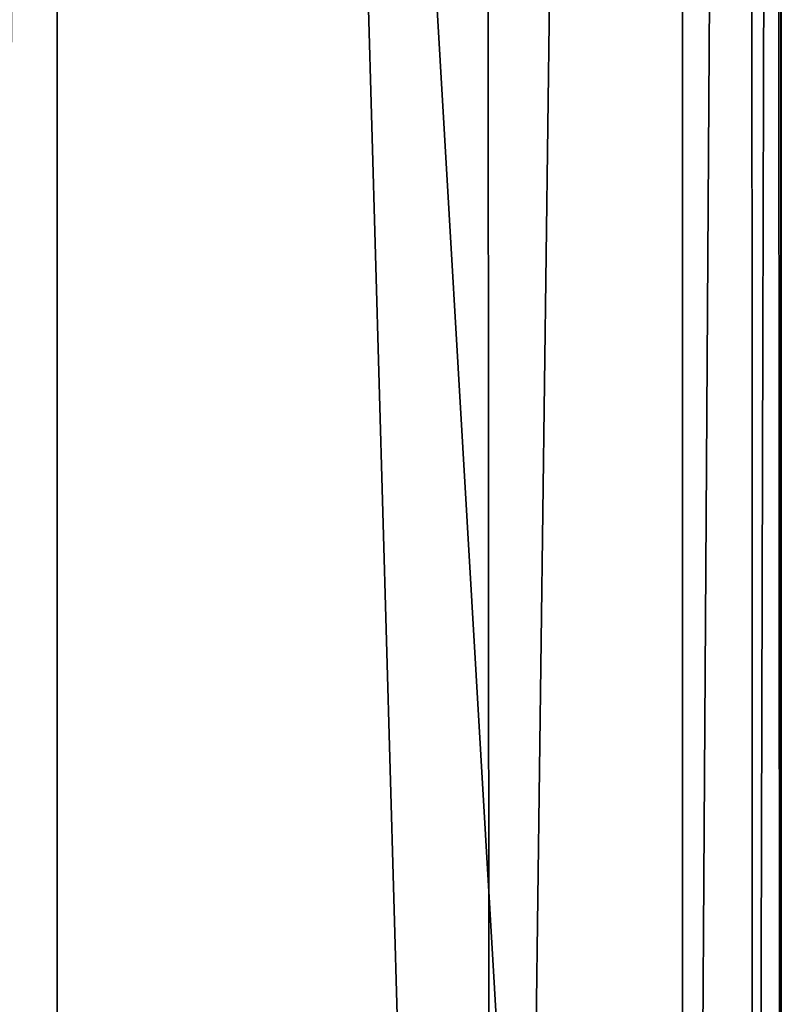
# Model space of a CAD drawing. Header units: millimetres. Extents: x -275 to 275, y -678 to 20.
# Tile 177 of 256: x 2.69 to 5, y -64.51 to -61.52. Entities that reach past the tile are written whole.
import ezdxf

# ---------------------------------------------------------------- set-up
doc = ezdxf.new("R2010")
doc.units = ezdxf.units.MM
doc.header["$LTSCALE"] = 65.185185
for name, color, linetype in [('249', 7, 'CONTINUOUS'), ('252', 7, 'CONTINUOUS'), ('369', 7, 'CONTINUOUS'), ('371', 7, 'CONTINUOUS'), ('385', 7, 'CONTINUOUS')]:
    doc.layers.add(name, color=color, linetype=linetype)

msp = doc.modelspace()

# ---------------------------------------------------------------- linework, layer by layer
at = {"layer": '249', "linetype": 'Continuous'}
for points in [[(5, -11.7635, 16.85), (5, -74.7, 16.85), (5, -15.4223, 13.5814), (5, -11.7635, 16.85)], [(5, -15.4223, 13.5814), (5, -74.7, 16.85), (5, -18.2021, 9.5387), (5, -15.4223, 13.5814)], [(5, -18.2021, 9.5387), (5, -74.7, 16.85), (5, -41.7104, 9.5388), (5, -18.2021, 9.5387)], [(5, -41.7104, 9.5388), (5, -74.7, 16.85), (5, -41.7104, -13.0355), (5, -41.7104, 9.5388)], [(5, -41.7104, -13.0355), (5, -74.7, 16.85), (5, -74.1478, -6.0272), (5, -41.7104, -13.0355)]]:
    msp.add_3dface(points, dxfattribs=at)
at = {"layer": '252', "linetype": 'Continuous'}
for points in [[(2, -74.7, 19.85), (4.1213, -74.7, 18.9713), (2, 0, 19.85), (2, -74.7, 19.85)], [(2, 0, 19.85), (4.1213, -74.7, 18.9713), (4.0576, -6.3554, 19.0332), (2, 0, 19.85)], [(4.1213, -74.7, 18.9713), (4.9632, -10.8898, 17.3182), (4.0576, -6.3554, 19.0332), (4.1213, -74.7, 18.9713)], [(5, -74.7, 16.85), (4.9632, -10.8898, 17.3182), (4.1213, -74.7, 18.9713), (5, -74.7, 16.85)], [(4.9632, -10.8898, 17.3182), (5, -74.7, 16.85), (4.991, -11.3411, 17.0828), (4.9632, -10.8898, 17.3182)], [(5, -74.7, 16.85), (5, -11.7635, 16.85), (4.991, -11.3411, 17.0828), (5, -74.7, 16.85)]]:
    msp.add_3dface(points, dxfattribs=at)
at = {"layer": '369', "linetype": 'Continuous'}
for points in [[(5, -41.7104, -13.0355), (4.9121, -74.1926, -6.2345), (4.9089, -41.7559, -13.246), (5, -41.7104, -13.0355)], [(5, -41.7104, -13.0355), (5, -74.1478, -6.0272), (4.9121, -74.1926, -6.2345), (5, -41.7104, -13.0355)], [(4.9121, -74.1926, -6.2345), (4.7, -74.2112, -6.3204), (4.9089, -41.7559, -13.246), (4.9121, -74.1926, -6.2345)], [(4.9089, -41.7559, -13.246), (4.7, -74.2112, -6.3204), (4.7, -41.7738, -13.3287), (4.9089, -41.7559, -13.246)]]:
    msp.add_3dface(points, dxfattribs=at)
at = {"layer": '371', "linetype": 'Continuous'}
for points in [[(4.7, -41.7738, -13.3287), (4.7, -74.2112, -6.3204), (2.8, -41.7738, -13.3287), (4.7, -41.7738, -13.3287)], [(2.8, -41.7738, -13.3287), (4.7, -74.2112, -6.3204), (2.8, -71.3286, -6.9432), (2.8, -41.7738, -13.3287)]]:
    msp.add_3dface(points, dxfattribs=at)
at = {"layer": '385', "linetype": 'Continuous'}
for points in [[(2.8, -41.7738, -13.3287), (2.5911, -71.3107, -6.8605), (2.5847, -41.7545, -13.2396), (2.8, -41.7738, -13.3287)], [(2.8, -41.7738, -13.3287), (2.8, -71.3286, -6.9432), (2.5911, -71.3107, -6.8605), (2.8, -41.7738, -13.3287)]]:
    msp.add_3dface(points, dxfattribs=at)

doc.saveas('drawing.dxf')
